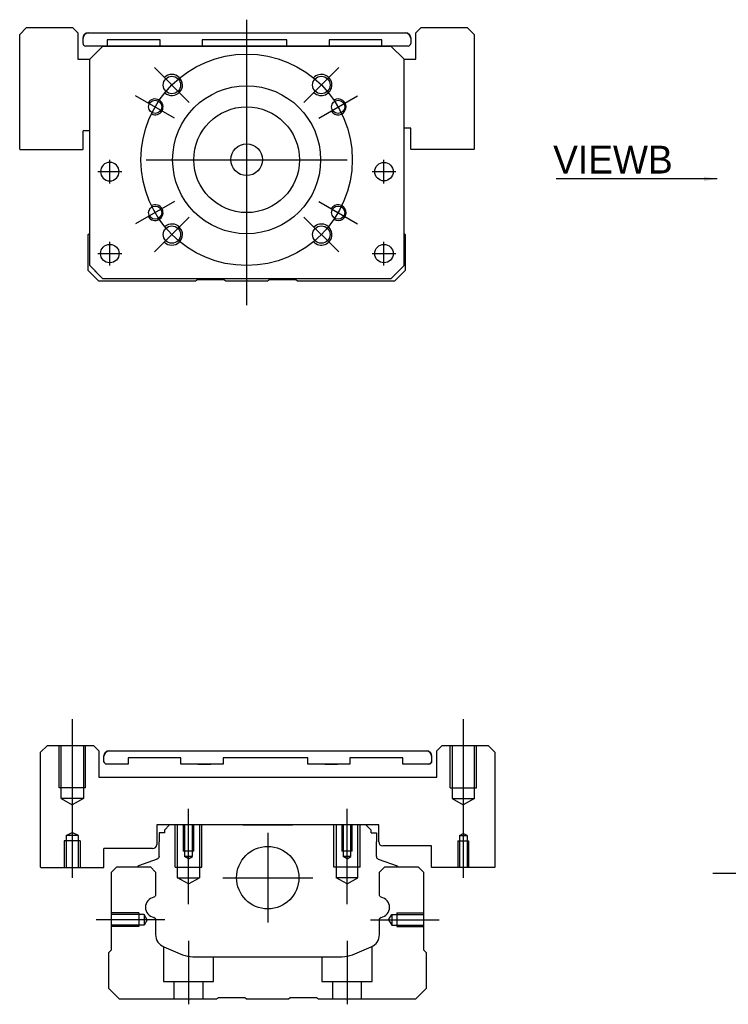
# Model space of a CAD drawing. Header units: millimetres. Extents: x -257 to 3135, y -1556 to 860.
# Tile 108 of 256: x -227 to -92, y -1140 to -953. Entities that reach past the tile are written whole.
import ezdxf
from ezdxf.lldxf.tags import DXFTag

# ---------------------------------------------------------------- set-up
doc = ezdxf.new("R2010")
doc.units = ezdxf.units.MM
doc.layers.get('0').update_dxf_attribs({"linetype": 'CONTINUOUS'})
doc.styles.add('CHN', font='txt')
doc.styles.add('DIM-7', font='SIMPLEX.shx', dxfattribs={"width": 0.7, "bigfont": 'chineset.shx'})
tags = doc.linetypes.add('DASHED', pattern=[25.72, 12.86, -12.86]).pattern_tags.tags
tags[6:7] = [DXFTag(74, 4), DXFTag(75, 0), DXFTag(340, '0'), DXFTag(46, 0.0), DXFTag(50, 0.0), DXFTag(44, 0.0), DXFTag(45, 0.0)]
tags[4:5] = [DXFTag(74, 4), DXFTag(75, 0), DXFTag(340, '0'), DXFTag(46, 0.0), DXFTag(50, 0.0), DXFTag(44, 0.0), DXFTag(45, 0.0)]
doc.dimstyles.new('CNS', dxfattribs={"dimtxt": 3.5, "dimasz": 2.5, "dimexe": 1, "dimexo": 1, "dimgap": 1, "dimtad": 1, "dimdsep": 46, "dimtxsty": 'DIM-7', "dimcen": 0.09, "dimclrd": 4, "dimclre": 4, "dimclrt": 1, "dimadec": 0, "dimazin": 0, "dimtfac": 1, "dimtmove": 0, "dimatfit": 3, "dimfxl": 0, "dimtvp": 0.971429, "dimtolj": 1, "dimarcsym": 0})

msp = doc.modelspace()

# ---------------------------------------------------------------- linework, layer by layer
at = {"ltscale": 0.3}
for p, q in [((-183.66, -953.35), (-183.66, -1007.35)), ((-194.51, -969), (-201.09, -962.42)), ((-172.81, -969), (-166.23, -962.42)), ((-197.3, -971.98), (-204.66, -967.73)), ((-170.02, -971.98), (-162.66, -967.73)), ((-209.55, -984.35), (-209.55, -979.85)), ((-209.55, -984.35), (-209.55, -979.85)), ((-202.66, -979.85), (-164.66, -979.85)), ((-157.67, -984.35), (-157.67, -979.85)), ((-157.67, -984.35), (-157.67, -979.85)), ((-197.3, -987.73), (-204.66, -991.98)), ((-170.02, -987.73), (-162.66, -991.98)), ((-194.51, -990.71), (-201.09, -997.28)), ((-172.81, -990.71), (-166.23, -997.28)), ((-209.55, -999.85), (-209.55, -995.35)), ((-209.55, -999.85), (-209.55, -995.35)), ((-157.67, -999.85), (-157.67, -995.35)), ((-157.67, -999.85), (-157.67, -995.35)), ((-179.66, -1107.15), (-179.66, -1124.15)), ((-188.16, -1115.65), (-171.16, -1115.65))]:
    msp.add_line(p, q, dxfattribs=at)
at = {"linetype": 'Continuous'}
for p, q in [((-225.32, -954.85), (-226.61, -956.15)), ((-225.32, -954.85), (-216.61, -954.85)), ((-215.61, -955.85), (-216.61, -954.85)), ((-150.61, -954.85), (-151.61, -955.85)), ((-150.61, -954.85), (-141.9, -954.85)), ((-140.61, -956.15), (-141.9, -954.85)), ((-226.61, -977.85), (-226.61, -956.15)), ((-215.61, -955.85), (-215.61, -960.85)), ((-214.61, -956.85), (-214.61, -956.85)), ((-214.61, -957.85), (-214.61, -956.85)), ((-213.61, -955.85), (-153.61, -955.85)), ((-213.61, -955.85), (-153.61, -955.85)), ((-210.05, -957.16), (-210.05, -958.35)), ((-200.05, -957.16), (-210.05, -957.16)), ((-200.05, -958.35), (-200.05, -957.16)), ((-192.05, -957.16), (-192.05, -958.35)), ((-176.05, -957.16), (-192.05, -957.16)), ((-176.05, -958.35), (-176.05, -957.16)), ((-168.05, -957.15), (-168.05, -958.35)), ((-158.05, -957.15), (-168.05, -957.15)), ((-158.05, -958.35), (-158.05, -957.15)), ((-152.61, -956.85), (-152.61, -956.85)), ((-152.61, -956.85), (-152.61, -957.85)), ((-151.61, -960.85), (-151.61, -955.85)), ((-140.61, -956.15), (-140.61, -977.85)), ((-210.86, -958.35), (-214.11, -958.35)), ((-213.36, -960.85), (-210.86, -958.35)), ((-210.86, -958.35), (-213.36, -960.85)), ((-210.86, -958.35), (-156.36, -958.35)), ((-156.36, -958.35), (-210.86, -958.35)), ((-156.36, -958.35), (-210.86, -958.35)), ((-153.11, -958.35), (-158.05, -958.35)), ((-156.36, -958.35), (-153.86, -960.85)), ((-153.86, -960.85), (-156.36, -958.35)), ((-215.61, -960.85), (-213.36, -960.85)), ((-213.36, -999.85), (-213.36, -960.85)), ((-153.86, -999.85), (-153.86, -960.85)), ((-153.86, -960.85), (-151.61, -960.85)), ((-152.61, -973.85), (-153.86, -973.85)), ((-152.61, -977.85), (-152.61, -973.85)), ((-214.61, -977.85), (-214.61, -974.35)), ((-213.36, -974.35), (-214.61, -974.35)), ((-226.61, -977.85), (-226.56, -977.9)), ((-226.56, -977.9), (-214.66, -977.9)), ((-214.66, -977.9), (-214.61, -977.85)), ((-152.61, -977.85), (-152.56, -977.9)), ((-140.66, -977.9), (-152.56, -977.9)), ((-140.66, -977.9), (-140.61, -977.85)), ((-213.66, -994.01), (-213.36, -993.71)), ((-213.66, -1000.81), (-213.66, -994.01)), ((-153.86, -993.8), (-153.66, -994.01)), ((-153.66, -994.01), (-153.66, -1000.81)), ((-213.36, -999.85), (-210.86, -1002.35)), ((-156.36, -1002.35), (-153.86, -999.85)), ((-211.66, -1002.81), (-213.66, -1000.81)), ((-210.86, -1002.35), (-212.36, -1000.85)), ((-153.66, -1000.81), (-155.66, -1002.81)), ((-193.31, -1002.81), (-211.66, -1002.81)), ((-210.86, -1002.35), (-210.86, -1002.35)), ((-156.36, -1002.35), (-210.86, -1002.35)), ((-156.36, -1002.35), (-210.86, -1002.35)), ((-192.96, -1002.56), (-193.31, -1002.81)), ((-187.96, -1002.56), (-192.96, -1002.56)), ((-187.61, -1002.81), (-187.96, -1002.56)), ((-179.71, -1002.81), (-187.61, -1002.81)), ((-179.36, -1002.56), (-179.71, -1002.81)), ((-174.36, -1002.56), (-179.36, -1002.56)), ((-174.01, -1002.81), (-174.36, -1002.56)), ((-155.66, -1002.81), (-174.01, -1002.81)), ((-221.37, -1090.65), (-222.66, -1091.94)), ((-221.37, -1090.65), (-212.66, -1090.65)), ((-211.66, -1091.65), (-212.66, -1090.65)), ((-146.66, -1090.65), (-147.66, -1091.65)), ((-146.66, -1090.65), (-137.95, -1090.65)), ((-136.66, -1091.94), (-137.95, -1090.65)), ((-211.66, -1091.65), (-211.66, -1096.65)), ((-210.66, -1093.65), (-210.66, -1092.65)), ((-210.66, -1092.65), (-210.66, -1092.65)), ((-209.66, -1091.65), (-149.66, -1091.65)), ((-209.66, -1091.65), (-149.66, -1091.65)), ((-206.1, -1092.95), (-206.1, -1094.15)), ((-206.1, -1092.95), (-206.1, -1092.95)), ((-196.1, -1092.95), (-206.1, -1092.95)), ((-196.1, -1092.95), (-206.1, -1092.95)), ((-196.1, -1094.15), (-196.1, -1092.95)), ((-196.1, -1092.95), (-196.1, -1092.95)), ((-192.89, -1091.65), (-192.89, -1091.65)), ((-192.89, -1091.65), (-190.44, -1091.65)), ((-192.89, -1091.65), (-190.44, -1091.65)), ((-190.44, -1091.65), (-190.44, -1091.65)), ((-188.1, -1092.95), (-188.1, -1094.15)), ((-188.1, -1092.95), (-188.1, -1092.95)), ((-172.1, -1092.95), (-188.1, -1092.95)), ((-172.1, -1092.95), (-188.1, -1092.95)), ((-172.1, -1094.15), (-172.1, -1092.95)), ((-172.1, -1092.95), (-172.1, -1092.95)), ((-168.89, -1091.65), (-168.89, -1091.65)), ((-168.89, -1091.65), (-166.44, -1091.65)), ((-168.89, -1091.65), (-166.44, -1091.65)), ((-166.44, -1091.65), (-166.44, -1091.65)), ((-164.1, -1092.95), (-164.1, -1094.15)), ((-164.1, -1092.95), (-164.1, -1092.95)), ((-154.1, -1092.95), (-164.1, -1092.95)), ((-154.1, -1092.95), (-164.1, -1092.95)), ((-154.1, -1094.15), (-154.1, -1092.95)), ((-154.1, -1092.95), (-154.1, -1092.95)), ((-148.66, -1092.65), (-148.66, -1093.65)), ((-148.66, -1092.65), (-148.66, -1092.65)), ((-147.66, -1096.65), (-147.66, -1091.65)), ((-136.66, -1091.94), (-136.66, -1113.65)), ((-206.1, -1094.15), (-210.16, -1094.15)), ((-206.1, -1094.15), (-210.16, -1094.15)), ((-188.1, -1094.15), (-196.1, -1094.15)), ((-188.1, -1094.15), (-196.1, -1094.15)), ((-192.89, -1094.15), (-190.44, -1094.15)), ((-190.44, -1094.15), (-190.44, -1094.15)), ((-164.1, -1094.15), (-172.1, -1094.15)), ((-164.1, -1094.15), (-172.1, -1094.15)), ((-168.89, -1094.15), (-166.44, -1094.15)), ((-166.44, -1094.15), (-166.44, -1094.15)), ((-149.16, -1094.15), (-154.1, -1094.15)), ((-149.16, -1094.15), (-154.1, -1094.15)), ((-211.66, -1096.65), (-147.66, -1096.65)), ((-158.66, -1105.65), (-200.66, -1105.65)), ((-200.66, -1105.65), (-200.66, -1109.35)), ((-198.23, -1105.65), (-199.23, -1106.65)), ((-190.36, -1105.65), (-198.23, -1105.65)), ((-184.36, -1105.65), (-174.96, -1105.65)), ((-161.09, -1105.65), (-168.96, -1105.65)), ((-160.09, -1106.65), (-161.09, -1105.65)), ((-158.66, -1108.85), (-158.66, -1105.65)), ((-200.23, -1107.15), (-200.23, -1108.85)), ((-199.23, -1107.15), (-200.23, -1107.15)), ((-199.23, -1106.65), (-199.23, -1107.15)), ((-160.09, -1107.15), (-160.09, -1106.65)), ((-160.09, -1107.15), (-159.09, -1107.15)), ((-159.09, -1107.15), (-159.09, -1108.85)), ((-200.23, -1111.65), (-200.23, -1108.85)), ((-159.09, -1111.65), (-159.09, -1108.85)), ((-148.66, -1109.65), (-157.86, -1109.65)), ((-148.66, -1113.65), (-148.66, -1109.65)), ((-201.46, -1110.15), (-210.66, -1110.15)), ((-210.66, -1113.65), (-210.66, -1110.15)), ((-210.71, -1113.7), (-210.66, -1113.65)), ((-209.21, -1114.6), (-208.21, -1113.6)), ((-208.21, -1113.6), (-201.88, -1113.6)), ((-204.27, -1113.58), (-204.27, -1113.6)), ((-200.56, -1112.12), (-204.14, -1113.42)), ((-201.88, -1113.6), (-200.88, -1114.6)), ((-158.76, -1112.12), (-155.18, -1113.42)), ((-158.53, -1114.6), (-157.53, -1113.6)), ((-157.53, -1113.6), (-151.21, -1113.6)), ((-155.05, -1113.58), (-155.05, -1113.6)), ((-151.21, -1113.6), (-150.21, -1114.6)), ((-148.66, -1113.65), (-148.61, -1113.7)), ((-136.71, -1113.7), (-148.61, -1113.7)), ((-136.71, -1113.7), (-136.66, -1113.65)), ((-209.21, -1129.3), (-209.21, -1114.6)), ((-200.88, -1114.6), (-200.88, -1118.88)), ((-158.53, -1118.88), (-158.53, -1114.6)), ((-150.21, -1114.6), (-150.21, -1129.3)), ((-200.88, -1123.62), (-200.88, -1126.43)), ((-158.53, -1126.43), (-158.53, -1123.62)), ((-209.71, -1129.8), (-209.21, -1129.3)), ((-209.71, -1136.6), (-209.71, -1129.8)), ((-199.34, -1128.74), (-195.78, -1130.22)), ((-163.64, -1130.22), (-160.08, -1128.74)), ((-150.21, -1129.3), (-149.71, -1129.8)), ((-149.71, -1129.8), (-149.71, -1136.6)), ((-193.86, -1130.6), (-165.55, -1130.6)), ((-207.71, -1138.6), (-209.71, -1136.6)), ((-149.71, -1136.6), (-151.71, -1138.6)), ((-189.36, -1138.6), (-207.71, -1138.6)), ((-189.01, -1138.35), (-189.36, -1138.6)), ((-184.01, -1138.35), (-189.01, -1138.35)), ((-183.66, -1138.6), (-184.01, -1138.35)), ((-175.76, -1138.6), (-183.66, -1138.6)), ((-175.41, -1138.35), (-175.76, -1138.6)), ((-170.41, -1138.35), (-175.41, -1138.35)), ((-170.06, -1138.6), (-170.41, -1138.35)), ((-151.71, -1138.6), (-170.06, -1138.6))]:
    msp.add_line(p, q, dxfattribs=at)
at = {"linetype": 'DASHED'}
for p, q in [((-210.05, -957.16), (-210.05, -957.15)), ((-200.05, -957.16), (-200.05, -957.15)), ((-192.05, -957.16), (-192.05, -957.15)), ((-176.05, -957.16), (-176.05, -957.15)), ((-168.05, -957.15), (-168.05, -957.15)), ((-158.05, -957.15), (-158.05, -957.15)), ((-210.86, -958.35), (-210.86, -958.35)), ((-200.05, -958.36), (-200.05, -958.35)), ((-194.39, -958.35), (-196.84, -958.35)), ((-192.05, -958.35), (-192.05, -958.36)), ((-176.05, -958.36), (-176.05, -958.35)), ((-172.84, -958.35), (-170.39, -958.35)), ((-168.05, -958.35), (-168.05, -958.36)), ((-156.36, -958.35), (-156.36, -958.35)), ((-213.36, -960.85), (-213.36, -960.85)), ((-153.86, -960.85), (-153.86, -960.85)), ((-211.3, -982.1), (-211.3, -982.1)), ((-207.8, -982.1), (-207.8, -982.1)), ((-159.42, -982.1), (-159.42, -982.1)), ((-155.92, -982.1), (-155.92, -982.1)), ((-213.36, -985.35), (-213.36, -985.35)), ((-153.86, -985.35), (-153.86, -985.35)), ((-211.3, -997.6), (-211.3, -997.6)), ((-207.8, -997.6), (-207.8, -997.6)), ((-153.86, -999.85), (-154.86, -1000.85)), ((-212.36, -1000.85), (-212.36, -1000.85)), ((-154.86, -1000.85), (-154.86, -1000.85)), ((-156.36, -1002.35), (-156.36, -1002.35))]:
    msp.add_line(p, q, dxfattribs=at)
for p, q in [((-211.8, -982.1), (-207.3, -982.1)), ((-211.8, -982.1), (-207.3, -982.1)), ((-159.92, -982.1), (-155.42, -982.1)), ((-159.92, -982.1), (-155.42, -982.1)), ((-211.8, -997.6), (-207.3, -997.6)), ((-211.8, -997.6), (-207.3, -997.6)), ((-159.92, -997.6), (-155.42, -997.6)), ((-159.92, -997.6), (-155.42, -997.6)), ((-222.66, -1113.65), (-222.66, -1091.94)), ((-222.66, -1113.65), (-222.61, -1113.7)), ((-222.61, -1113.7), (-210.71, -1113.7)), ((-95.42, -1114.81), (72.88, -1114.81))]:
    msp.add_line(p, q)
at = {"ltscale": 0.1}
for p, q in [((-216.66, -1085.65), (-216.66, -1115.7)), ((-142.66, -1085.65), (-142.66, -1115.7)), ((-194.66, -1120.65), (-194.66, -1102.65)), ((-164.66, -1120.65), (-164.66, -1102.65)), ((-199.11, -1123.6), (-212.11, -1123.6)), ((-160.21, -1123.6), (-147.21, -1123.6)), ((-194.66, -1127.6), (-194.66, -1139.6)), ((-164.66, -1127.6), (-164.66, -1139.6))]:
    msp.add_line(p, q, dxfattribs=at)
at = {"linetype": 'DASHED', "ltscale": 0.3}
for p, q in [((-219.16, -1098.65), (-219.16, -1090.65)), ((-218.76, -1100.65), (-218.76, -1090.65)), ((-214.56, -1090.65), (-214.56, -1100.65)), ((-214.16, -1098.65), (-214.16, -1090.65)), ((-145.16, -1098.65), (-145.16, -1090.65)), ((-144.76, -1090.65), (-144.76, -1100.65)), ((-140.56, -1100.65), (-140.56, -1090.65)), ((-140.16, -1098.65), (-140.16, -1090.65)), ((-214.16, -1098.65), (-219.16, -1098.65)), ((-145.16, -1098.65), (-140.16, -1098.65)), ((-214.56, -1100.65), (-218.76, -1100.65)), ((-218.76, -1100.65), (-216.66, -1101.86)), ((-214.56, -1100.65), (-216.66, -1101.86)), ((-144.76, -1100.65), (-140.56, -1100.65)), ((-144.76, -1100.65), (-142.66, -1101.86)), ((-140.56, -1100.65), (-142.66, -1101.86))]:
    msp.add_line(p, q, dxfattribs=at)
at = {"linetype": 'DASHED', "ltscale": 0.1}
for p, q in [((-197.16, -1113.65), (-197.16, -1105.65)), ((-196.73, -1115.65), (-196.73, -1105.65)), ((-195.66, -1105.65), (-195.66, -1110.65)), ((-195.4, -1105.65), (-195.4, -1111.65)), ((-193.92, -1111.65), (-193.92, -1105.65)), ((-193.66, -1110.65), (-193.66, -1105.65)), ((-192.59, -1105.65), (-192.59, -1115.65)), ((-192.16, -1113.65), (-192.16, -1105.65)), ((-167.16, -1113.65), (-167.16, -1105.65)), ((-166.73, -1105.65), (-166.73, -1115.65)), ((-165.66, -1105.65), (-165.66, -1110.65)), ((-165.4, -1105.65), (-165.4, -1111.65)), ((-163.92, -1111.65), (-163.92, -1105.65)), ((-163.66, -1110.65), (-163.66, -1105.65)), ((-162.59, -1115.65), (-162.59, -1105.65)), ((-162.16, -1113.65), (-162.16, -1105.65)), ((-217.83, -1107.7), (-216.66, -1107.13)), ((-217.83, -1107.7), (-217.83, -1113.7)), ((-215.48, -1107.7), (-217.83, -1107.7)), ((-215.48, -1107.7), (-216.66, -1107.13)), ((-215.48, -1113.7), (-215.48, -1107.7)), ((-143.4, -1107.7), (-142.66, -1107.27)), ((-143.4, -1107.7), (-141.92, -1107.7)), ((-143.4, -1107.7), (-143.4, -1113.7)), ((-141.92, -1107.7), (-142.66, -1107.27)), ((-141.92, -1107.7), (-141.92, -1113.7)), ((-215.16, -1108.7), (-218.16, -1108.7)), ((-218.16, -1108.7), (-218.16, -1113.7)), ((-215.16, -1108.7), (-215.16, -1113.7)), ((-143.66, -1108.7), (-141.66, -1108.7)), ((-143.66, -1108.7), (-143.66, -1113.7)), ((-141.66, -1108.7), (-141.66, -1113.7)), ((-193.66, -1110.65), (-195.66, -1110.65)), ((-193.92, -1111.65), (-195.4, -1111.65)), ((-194.66, -1112.08), (-195.4, -1111.65)), ((-194.66, -1112.08), (-193.92, -1111.65)), ((-163.66, -1110.65), (-165.66, -1110.65)), ((-163.92, -1111.65), (-165.4, -1111.65)), ((-164.66, -1112.08), (-165.4, -1111.65)), ((-164.66, -1112.08), (-163.92, -1111.65)), ((-197.16, -1113.65), (-192.16, -1113.65)), ((-162.16, -1113.65), (-167.16, -1113.65)), ((-196.73, -1115.65), (-192.59, -1115.65)), ((-194.66, -1116.84), (-196.73, -1115.65)), ((-194.66, -1116.84), (-192.59, -1115.65)), ((-162.59, -1115.65), (-166.73, -1115.65)), ((-164.66, -1116.84), (-166.73, -1115.65)), ((-164.66, -1116.84), (-162.59, -1115.65)), ((-204.08, -1122.3), (-209.08, -1122.3)), ((-203.08, -1122.6), (-209.08, -1122.6)), ((-204.08, -1122.3), (-204.08, -1124.9)), ((-203.08, -1122.6), (-203.08, -1124.61)), ((-202.49, -1123.6), (-203.08, -1122.6)), ((-156.79, -1123.6), (-156.21, -1122.6)), ((-156.21, -1122.6), (-156.21, -1124.61)), ((-156.21, -1122.6), (-150.21, -1122.6)), ((-155.21, -1122.3), (-155.21, -1124.9)), ((-155.21, -1122.3), (-150.21, -1122.3)), ((-203.08, -1124.61), (-209.08, -1124.61)), ((-204.08, -1124.9), (-209.08, -1124.9)), ((-204.08, -1124.68), (-204.08, -1124.73)), ((-202.49, -1123.6), (-203.08, -1124.61)), ((-156.79, -1123.6), (-156.21, -1124.61)), ((-156.21, -1124.61), (-150.21, -1124.61)), ((-155.21, -1124.68), (-155.21, -1124.73)), ((-155.21, -1124.9), (-150.21, -1124.9)), ((-159.91, -1135.3), (-159.91, -1128.67)), ((-199.41, -1128.73), (-199.41, -1135.3)), ((-189.91, -1135.3), (-189.91, -1130.6)), ((-169.41, -1130.6), (-169.41, -1135.3)), ((-199.41, -1135.3), (-189.91, -1135.3)), ((-197.41, -1135.3), (-197.41, -1138.6)), ((-191.91, -1138.6), (-191.91, -1135.3)), ((-169.41, -1135.3), (-159.91, -1135.3)), ((-167.41, -1135.3), (-167.41, -1138.6)), ((-161.91, -1138.6), (-161.91, -1135.3))]:
    msp.add_line(p, q, dxfattribs=at)
at = {"ltscale": 0.3}
msp.add_circle((-183.66, -979.85), 20, dxfattribs=at)
at = {"linetype": 'Continuous'}
for centre, radius in [((-197.8, -965.71), 1.65), ((-169.52, -965.71), 1.65), ((-183.66, -979.85), 14), ((-200.98, -969.85), 1.25), ((-183.66, -979.85), 10), ((-166.34, -969.85), 1.25), ((-183.66, -979.85), 3), ((-157.67, -982.1), 1.75), ((-200.98, -989.85), 1.25), ((-166.34, -989.85), 1.25), ((-197.8, -994), 1.65), ((-169.52, -994), 1.65), ((-209.55, -997.6), 1.75), ((-157.67, -997.6), 1.75), ((-179.66, -1115.65), 5.9)]:
    msp.add_circle(centre, radius, dxfattribs=at)
at = {"linetype": 'Continuous', "extrusion": (0, 0, -1)}
msp.add_circle((209.55, -982.1), 1.75, dxfattribs=at)
at = {"linetype": 'Continuous'}
for centre, radius, start, end in [((-213.61, -956.85), 1, 90, 180), ((-153.61, -956.85), 1, 0, 90), ((-214.11, -957.85), 0.5, 180, 269.97), ((-153.11, -957.85), 0.5, 270, 0), ((-209.66, -1092.65), 1, 90, 180), ((-149.66, -1092.65), 1, 0, 90), ((-210.16, -1093.65), 0.5, 180, 269.97), ((-149.16, -1093.65), 0.5, 270, 0), ((-201.46, -1109.35), 0.8, 270, 0), ((-157.86, -1108.85), 0.8, 180, 270), ((-158.59, -1111.65), 0.5, 180, 250.1017), ((-204.07, -1113.6), 0.2, 109.8983, 172.0917), ((-200.89, -1121.25), 1.93, 99.5288, 260.4712), ((-158.53, -1121.25), 1.93, 279.5288, 80.4712), ((-198.38, -1126.43), 2.5, 180, 247.4572), ((-161.03, -1126.43), 2.5, 292.5428, 0), ((-193.86, -1125.6), 5, 247.4572, 270), ((-165.55, -1125.6), 5, 270, 292.5428)]:
    msp.add_arc(centre, radius, start, end, dxfattribs=at)
at = {"linetype": 'Continuous', "extrusion": (0, 0, -1)}
for centre, radius, start, end in [((213.61, -956.85), 1, 0, 90), ((153.61, -956.85), 1, 90, 180), ((209.66, -1092.65), 1, 0, 90), ((149.66, -1092.65), 1, 90, 180), ((210.16, -1093.65), 0.5, 270.03, 0), ((149.16, -1093.65), 0.5, 180, 270), ((200.73, -1111.65), 0.5, 180, 250.1017), ((155.25, -1113.6), 0.2, 109.8983, 172.0917), ((201.38, -1118.88), 0.5, 180, 249.8105), ((158.03, -1118.88), 0.5, 290.1895, 0), ((201.38, -1123.62), 0.5, 110.1895, 180), ((158.03, -1123.62), 0.5, 0, 69.8105)]:
    msp.add_arc(centre, radius, start, end, dxfattribs=at)
for centre, radius, start, end in [((-197.8, -965.71), 2, 227.8658, 135), ((-169.52, -965.71), 2, 225, 137.8658), ((-200.98, -969.85), 1.5, 242.1491, 150), ((-166.34, -969.85), 1.5, 210, 122.1491), ((-200.98, -989.85), 1.5, 210, 117.8509), ((-166.34, -989.85), 1.5, 237.8509, 150), ((-197.8, -994), 2, 225, 132.134), ((-169.52, -994), 2, 222.1342, 135)]:
    msp.add_arc(centre, radius, start, end)

# ---------------------------------------------------------------- texts
at = {"insert": (-103.02, -982.45), "char_height": 5.25, "attachment_point": 9, "style": 'CHN'}
msp.add_mtext('VIEWB', dxfattribs=at)

# ---------------------------------------------------------------- leaders
at = {"annotation_type": 0, "has_hookline": 1, "hookline_direction": 1, "text_width": 22.04}
msp.add_leader([(-94.58, -983.45), (-102.02, -983.45)], dimstyle='CNS', override={"dimgap": 1, "dimtad": 1}, dxfattribs=at)

doc.saveas('drawing.dxf')
